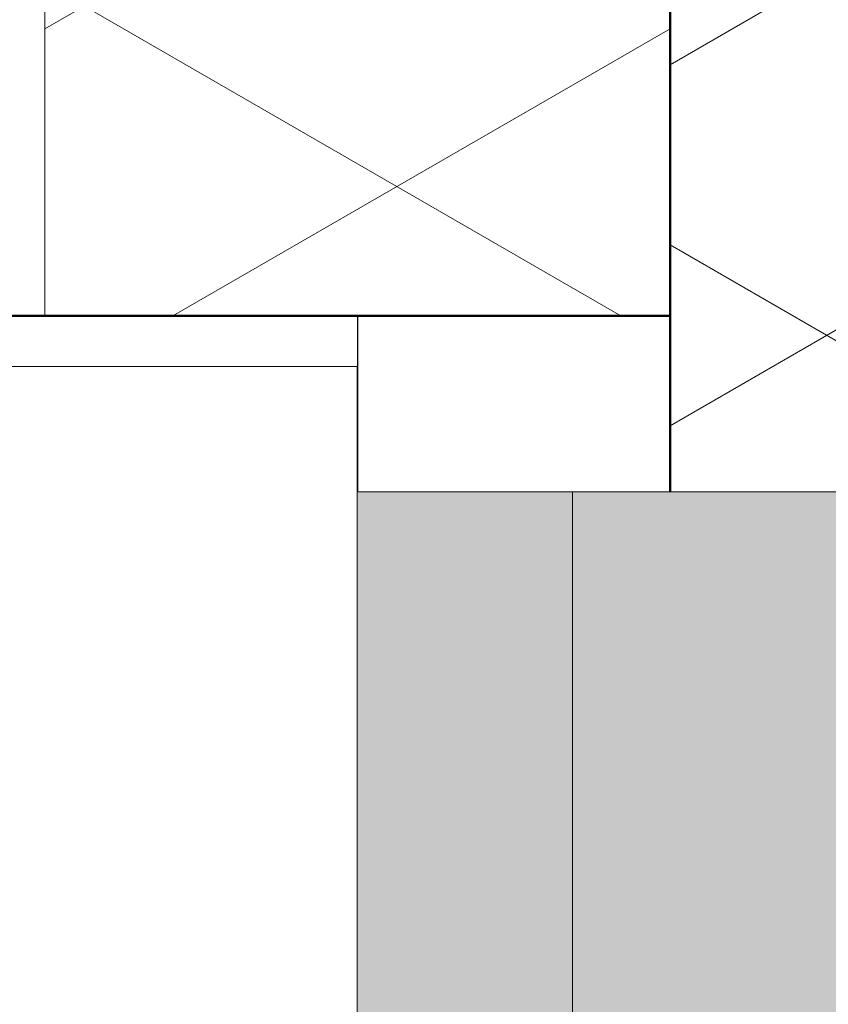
# Model space of a CAD drawing. Header units: millimetres. Extents: x 3625 to 145332, y -20577 to 83428.
# Tile 26 of 256: x 31393 to 31600, y 22604 to 22855. Entities that reach past the tile are written whole.
import ezdxf

# ---------------------------------------------------------------- set-up
doc = ezdxf.new("R2010")
doc.units = ezdxf.units.MM
for name, color, linetype, lineweight in [('A-GLAZ', 6, 'Continuous', 18), ('A-WALL', 2, 'Continuous', 25), ('A-WALL-PATT', 2, 'Continuous', 50), ('I-WALL', 2, 'Continuous', 25)]:
    doc.layers.add(name, color=color, linetype=linetype, lineweight=lineweight)

# ---------------------------------------------------------------- blocks, each defined once
blk = doc.blocks.new('31_KA_Houten kozijn metselwerkgevel met draaiend deel verdieping - 31_KA_Houten kozijn metselwerkgevel met draaiend deel verdieping-12073446-Plotview plafond derde Verdieping - 1 op 100')
at = {"layer": 'A-GLAZ', "lineweight": 25}
for points in [[(-656.5, -150), (656.5, -150), (656.5, -94.9), (-656.5, -94.9)], [(-656.5, -420), (656.5, -420), (656.5, -150), (-656.5, -150), (-656.5, -271.72)]]:
    blk.add_hatch(color=256, dxfattribs=at).paths.add_polyline_path(points, flags=0)
at = {"layer": 'A-GLAZ'}
for p, q in [((688.5, 180.1), (688.5, -94.9)), ((-688.5, -94.9), (688.5, -94.9)), ((656.5, -94.9), (656.5, -150)), ((-656.5, -150), (656.5, -150)), ((656.5, -420), (656.5, -150))]:
    blk.add_line(p, q, dxfattribs=at)

msp = doc.modelspace()

# ---------------------------------------------------------------- hatches: boundary and pattern name
at = {"layer": 'A-WALL-PATT', "lineweight": 18}
h = msp.add_hatch(dxfattribs=at)
h.set_pattern_fill('FP_306', color=256, angle=120, style=0, pattern_type=2)
h.set_pattern_definition([(30, (31599.11, 27578.2), (80.0104, -46.182), []), (330, (31599.11, 27670.6), (0.0104, -92.382), [])])
h.paths.add_polyline_path([(31559.11, 18598.2), (31669.11, 18598.2), (31669.11, 19588.37), (31559.11, 19588.37), (31559.11, 18733.62)], flags=0)
h.paths.add_polyline_path([(31669.11, 20901.37), (31669.11, 21421.7), (31559.11, 21421.7), (31559.11, 20901.37), (31655.83, 20901.37)], flags=0)
h.paths.add_polyline_path([(31655.83, 22734.7), (31669.11, 22734.7), (31669.11, 23255.03), (31559.11, 23255.03), (31559.11, 22734.7)], flags=0)
h.paths.add_polyline_path([(31559.11, 24568.03), (31669.11, 24568.03), (31669.11, 25088.37), (31559.11, 25088.37), (31559.11, 24657.58)], flags=0)
h.paths.add_polyline_path([(31655.83, 26401.37), (31669.11, 26401.37), (31669.11, 26921.7), (31559.11, 26921.7), (31559.11, 26401.37)], flags=0)
h.paths.add_polyline_path([(31655.83, 28234.7), (31669.11, 28234.7), (31669.11, 28755.03), (31559.11, 28755.03), (31559.11, 28234.7)], flags=0)
h.paths.add_polyline_path([(31655.83, 30068.03), (31669.11, 30068.03), (31669.11, 30588.37), (31559.11, 30588.37), (31559.11, 30068.03)], flags=0)
h.paths.add_polyline_path([(31559.11, 31901.37), (31669.11, 31901.37), (31669.11, 32421.7), (31559.11, 32421.7), (31559.11, 32274.1)], flags=0)
h.paths.add_polyline_path([(31559.11, 33734.7), (31669.11, 33734.7), (31669.11, 34255.03), (31559.11, 34255.03), (31559.11, 33966.66)], flags=0)
h.paths.add_polyline_path([(31669.11, 35568.03), (31669.11, 36228.2), (31559.11, 36228.2), (31559.11, 35568.03), (31655.83, 35568.03)], flags=0)
h = msp.add_hatch(dxfattribs=at)
h.set_pattern_fill('FP_7', color=256, angle=120, style=0, pattern_type=2)
h.set_pattern_definition([(30, (31249.11, 27108.2), (80.0104, -46.182), []), (330, (31249.11, 27200.6), (0.0104, -92.382), [])])
h.paths.add_polyline_path([(31399.11, 18388.2), (31559.11, 18388.2), (31559.11, 19543.37), (31399.11, 19543.37), (31399.11, 18733.62)], flags=0)
h.paths.add_polyline_path([(31399.11, 20946.37), (31559.11, 20946.37), (31559.11, 21376.7), (31399.11, 21376.7), (31399.11, 21272.46)], flags=0)
h.paths.add_polyline_path([(31399.11, 22779.7), (31559.11, 22779.7), (31559.11, 23210.03), (31399.11, 23210.03), (31399.11, 22965.02)], flags=0)
h.paths.add_polyline_path([(31399.11, 24613.03), (31559.11, 24613.03), (31559.11, 25043.37), (31399.11, 25043.37), (31399.11, 24657.58)], flags=0)
h.paths.add_polyline_path([(31559.11, 26446.37), (31559.11, 26876.7), (31399.11, 26876.7), (31399.11, 26446.37)], flags=0)
h.paths.add_polyline_path([(31399.11, 28279.7), (31559.11, 28279.7), (31559.11, 28710.03), (31399.11, 28710.03), (31399.11, 28465.84)], flags=0)
h.paths.add_polyline_path([(31399.11, 30113.03), (31559.11, 30113.03), (31559.11, 30543.37), (31399.11, 30543.37), (31399.11, 30158.4)], flags=0)
h.paths.add_polyline_path([(31399.11, 31946.37), (31559.11, 31946.37), (31559.11, 32376.7), (31399.11, 32376.7), (31399.11, 32274.1)], flags=0)
h.paths.add_polyline_path([(31559.11, 33779.7), (31559.11, 34210.03), (31399.11, 34210.03), (31399.11, 33779.7)], flags=0)
h.paths.add_polyline_path([(31559.11, 35613.03), (31559.11, 35828.2), (31399.11, 35828.2), (31399.11, 35613.03)], flags=0)

# ---------------------------------------------------------------- linework, layer by layer
at = {"layer": 'A-WALL', "lineweight": 18}
msp.add_line((31399.11, 22779.7), (31399.11, 23210.03), dxfattribs=at)
at = {"layer": 'A-WALL', "lineweight": 50}
msp.add_line((31559.11, 22779.7), (31209.11, 22779.7), dxfattribs=at)
at = {"layer": 'A-WALL'}
msp.add_line((31479.11, 22779.7), (31479.11, 22734.7), dxfattribs=at)
at = {"layer": 'I-WALL', "lineweight": 50}
msp.add_line((31559.11, 22734.7), (31559.11, 23255.03), dxfattribs=at)

# ---------------------------------------------------------------- block references
at = {"layer": 'A-GLAZ', "lineweight": 25, "rotation": 89.99999999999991}
msp.add_blockref('31_KA_Houten kozijn metselwerkgevel met draaiend deel verdieping - 31_KA_Houten kozijn metselwerkgevel met draaiend deel verdieping-12073446-Plotview plafond derde Verdieping - 1 op 100', (31384.11, 22078.2), dxfattribs=at)

doc.saveas('drawing.dxf')
